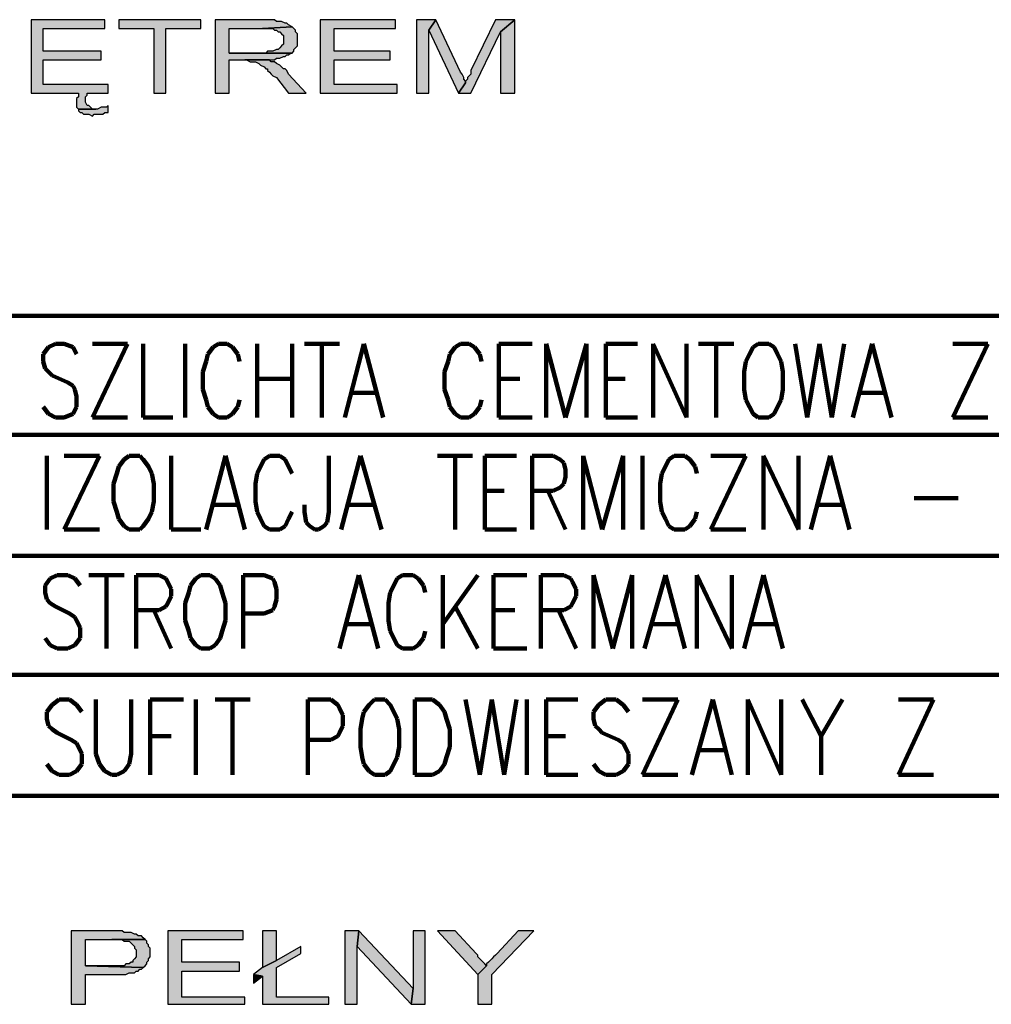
# Model space of a CAD drawing. Header units: inches. Extents: x -1901 to 7725, y 4299 to 7113.
# Tile 24 of 180: x -175 to 59, y 4581 to 4818. Entities that reach past the tile are written whole.
import ezdxf

# ---------------------------------------------------------------- set-up
doc = ezdxf.new("R2010")
doc.units = ezdxf.units.IN
doc.header["$MEASUREMENT"] = 0
doc.layers.add('at_Entity', color=7, linetype='Continuous')
doc.layers.add('at_Solid', color=7, linetype='Continuous')

msp = doc.modelspace()

# ---------------------------------------------------------------- hatches: boundary and pattern name
at = {"layer": 'at_Solid'}
for points in [[(-154.39, 4818.04), (-172.16, 4818.04), (-172.16, 4800.3), (-160.72, 4800.3), (-160.72, 4799.45), (-161.18, 4799.03), (-161.18, 4796.92), (-160.72, 4796.5), (-156.53, 4796.5), (-157.35, 4796.5), (-157.81, 4796.92), (-158.22, 4797.34), (-158.63, 4797.34), (-159.04, 4798.19), (-159.04, 4798.61), (-159.04, 4799.45), (-158.63, 4799.88), (-158.63, 4800.3), (-153.57, 4800.3), (-153.57, 4802.41), (-169.2, 4802.41), (-169.2, 4808.33), (-155.25, 4808.33), (-155.25, 4810.44), (-169.2, 4810.44), (-169.2, 4815.93), (-154.39, 4815.93)], [(-131.2, 4818.04), (-151.02, 4818.04), (-151.02, 4815.93), (-142.59, 4815.93), (-142.59, 4800.3), (-139.63, 4800.3), (-139.63, 4815.93), (-131.2, 4815.93)], [(-116.82, 4818.04), (-127.78, 4818.04), (-127.78, 4800.3), (-124.41, 4800.3), (-124.41, 4808.33), (-113.43, 4808.33), (-113.02, 4808.75), (-112.17, 4808.75), (-111.32, 4809.17), (-110.9, 4809.17), (-110.48, 4809.59), (-110.06, 4809.59), (-109.63, 4810.01), (-109.21, 4810.01), (-124.41, 4810.01), (-124.41, 4815.93), (-116.39, 4815.93), (-109.21, 4816.35), (-110.06, 4816.77), (-110.48, 4817.19), (-110.9, 4817.19), (-111.75, 4817.62), (-113.02, 4817.62), (-113.43, 4818.04), (-115.97, 4818.04)], [(-84.29, 4818.04), (-102.45, 4818.04), (-102.45, 4800.3), (-83.87, 4800.3), (-83.87, 4802.41), (-99.07, 4802.41), (-99.07, 4808.33), (-85.56, 4808.33), (-85.56, 4810.44), (-99.07, 4810.44), (-99.07, 4815.93), (-84.29, 4815.93)], [(-74.58, 4818.04), (-79.22, 4818.04), (-79.22, 4800.3), (-76.27, 4800.3), (-76.27, 4815.51)], [(-74.58, 4818.04), (-76.27, 4815.51), (-69.09, 4800.3), (-67.39, 4802.84), (-67.39, 4803.25), (-67.82, 4803.68), (-67.82, 4804.1), (-68.24, 4804.94), (-68.66, 4805.37)], [(-55.57, 4818.04), (-60.21, 4818.04), (-66.13, 4805.79), (-66.13, 4804.94), (-66.55, 4804.52), (-66.97, 4804.1), (-66.97, 4803.68), (-67.39, 4803.25), (-67.39, 4802.84), (-69.09, 4800.3), (-66.13, 4800.3), (-58.95, 4815.08)], [(-55.57, 4818.04), (-58.95, 4815.08), (-58.95, 4800.3), (-55.57, 4800.3)], [(-109.21, 4816.35), (-116.39, 4815.93), (-113.86, 4815.93), (-113.43, 4815.51), (-113.02, 4815.51), (-112.59, 4815.08), (-112.17, 4815.08), (-111.75, 4814.66), (-111.32, 4814.24), (-111.32, 4812.97), (-111.32, 4812.13), (-111.75, 4811.7), (-112.17, 4811.28), (-112.59, 4810.86), (-113.02, 4810.86), (-113.86, 4810.44), (-115.12, 4810.44), (-115.55, 4810.01), (-124.41, 4810.01), (-109.21, 4810.01), (-108.79, 4810.44), (-108.79, 4810.86), (-108.37, 4811.28), (-107.94, 4811.7), (-107.94, 4814.66), (-108.37, 4815.08), (-108.37, 4815.51), (-108.79, 4815.93)], [(-114.7, 4808.33), (-120.62, 4808.33), (-120.2, 4808.33), (-119.35, 4807.9), (-118.08, 4807.9), (-117.24, 4807.48), (-116.82, 4807.05), (-115.97, 4806.64), (-115.55, 4806.21), (-115.12, 4806.21), (-115.12, 4805.79), (-114.7, 4805.37), (-114.28, 4804.94), (-113.86, 4804.52), (-113.02, 4804.1), (-110.06, 4800.3), (-105.83, 4800.3), (-110.06, 4804.94), (-110.48, 4805.79), (-110.9, 4806.21), (-111.32, 4806.21), (-111.75, 4806.64), (-112.17, 4807.05), (-113.02, 4807.48), (-113.43, 4807.9), (-114.28, 4807.9)], [(-153.57, 4797.34), (-153.98, 4796.92), (-155.25, 4796.92), (-156.12, 4796.5), (-160.72, 4796.5), (-160.72, 4796.07), (-160.31, 4795.65), (-159.9, 4795.65), (-159.49, 4795.23), (-158.22, 4795.23), (-157.35, 4794.81), (-156.94, 4795.23), (-154.84, 4795.23), (-154.39, 4795.65), (-153.57, 4795.65)], [(-153.16, 4598.39), (-162.45, 4598.39), (-162.45, 4580.65), (-159.04, 4580.65), (-159.04, 4587.83), (-149.33, 4587.83), (-148.51, 4588.25), (-147.24, 4588.25), (-146.82, 4588.68), (-146.37, 4588.68), (-145.96, 4589.1), (-145.55, 4589.1), (-145.14, 4589.52), (-159.04, 4589.94), (-159.04, 4596.28), (-144.68, 4596.28), (-145.14, 4596.7), (-145.55, 4597.12), (-146.37, 4597.12), (-146.82, 4597.55), (-147.24, 4597.55), (-148.06, 4597.97), (-149.74, 4597.97), (-150.2, 4598.39), (-152.29, 4598.39)], [(-121.04, 4598.39), (-139.22, 4598.39), (-139.22, 4580.65), (-120.62, 4580.65), (-120.62, 4582.34), (-135.84, 4582.34), (-135.84, 4588.68), (-121.88, 4588.68), (-121.88, 4590.79), (-135.84, 4590.79), (-135.84, 4596.28), (-121.04, 4596.28)], [(-113.02, 4598.39), (-116.39, 4598.39), (-116.39, 4589.52), (-113.02, 4591.21)], [(-93.16, 4598.39), (-96.54, 4598.39), (-96.54, 4580.65), (-93.58, 4580.65), (-93.58, 4594.59)], [(-93.16, 4598.39), (-93.58, 4594.59), (-80.49, 4580.65), (-80.07, 4584.45)], [(-77.11, 4598.39), (-80.07, 4598.39), (-80.07, 4584.45), (-80.49, 4580.65), (-77.11, 4580.65)], [(-69.93, 4598.39), (-74.15, 4598.39), (-64.44, 4587.83), (-62.33, 4589.94), (-62.75, 4590.37), (-63.17, 4590.79), (-63.59, 4591.21), (-64.01, 4591.63), (-64.44, 4592.06), (-64.44, 4592.48), (-64.86, 4592.9)], [(-50.92, 4598.39), (-54.72, 4598.39), (-59.79, 4592.9), (-60.21, 4592.48), (-60.64, 4592.06), (-61.06, 4591.63), (-61.48, 4591.21), (-61.9, 4590.79), (-62.33, 4590.37), (-62.33, 4589.94), (-64.44, 4587.83), (-64.44, 4580.65), (-61.06, 4580.65), (-61.06, 4587.83)], [(-144.68, 4596.28), (-152.7, 4596.28), (-150.2, 4596.28), (-149.74, 4595.86), (-148.51, 4595.86), (-148.06, 4595.43), (-147.65, 4595.01), (-147.24, 4594.59), (-147.24, 4594.17), (-146.82, 4593.75), (-146.82, 4592.9), (-146.82, 4592.06), (-147.24, 4591.63), (-147.65, 4591.21), (-147.65, 4590.79), (-148.06, 4590.79), (-148.51, 4590.37), (-149.33, 4590.37), (-149.74, 4589.94), (-159.04, 4589.94), (-145.14, 4589.52), (-144.68, 4589.94), (-144.27, 4590.37), (-144.27, 4590.79), (-143.86, 4591.21), (-143.86, 4591.63), (-143.41, 4592.06), (-143.41, 4593.32), (-143.41, 4594.17), (-143.86, 4594.59), (-143.86, 4595.01), (-144.27, 4595.43), (-144.27, 4595.86)], [(-107.1, 4594.59), (-113.02, 4591.21), (-116.39, 4589.52), (-118.51, 4587.83), (-116.39, 4587.41), (-116.39, 4580.65), (-100.34, 4580.65), (-100.34, 4582.34), (-113.02, 4582.34), (-113.02, 4589.52), (-107.1, 4592.9)], [(-118.51, 4587.83), (-118.51, 4585.72), (-116.39, 4587.41)]]:
    msp.add_hatch(color=7, dxfattribs=at).paths.add_polyline_path(points)

# ---------------------------------------------------------------- linework, layer by layer
at = {"layer": 'at_Entity', "color": 7}
for p, q in [((-154.39, 4818.04), (-172.16, 4818.04)), ((-172.16, 4818.04), (-172.16, 4800.3)), ((-154.39, 4815.93), (-154.39, 4818.04)), ((-131.2, 4818.04), (-151.02, 4818.04)), ((-151.02, 4818.04), (-151.02, 4815.93)), ((-131.2, 4815.93), (-131.2, 4818.04)), ((-116.82, 4818.04), (-127.78, 4818.04)), ((-127.78, 4818.04), (-127.78, 4800.3)), ((-115.97, 4818.04), (-116.82, 4818.04)), ((-113.43, 4818.04), (-115.97, 4818.04)), ((-113.02, 4817.62), (-113.43, 4818.04)), ((-111.75, 4817.62), (-113.02, 4817.62)), ((-110.9, 4817.19), (-111.75, 4817.62)), ((-110.48, 4817.19), (-110.9, 4817.19)), ((-110.06, 4816.77), (-110.48, 4817.19)), ((-109.21, 4816.35), (-110.06, 4816.77)), ((-84.29, 4818.04), (-102.45, 4818.04)), ((-102.45, 4818.04), (-102.45, 4800.3)), ((-84.29, 4815.93), (-84.29, 4818.04)), ((-74.58, 4818.04), (-79.22, 4818.04)), ((-79.22, 4818.04), (-79.22, 4800.3)), ((-76.27, 4815.51), (-74.58, 4818.04)), ((-74.58, 4818.04), (-76.27, 4815.51)), ((-68.66, 4805.37), (-74.58, 4818.04)), ((-60.21, 4818.04), (-66.13, 4805.79)), ((-55.57, 4818.04), (-60.21, 4818.04)), ((-58.95, 4815.08), (-55.57, 4818.04)), ((-55.57, 4818.04), (-58.95, 4815.08)), ((-55.57, 4800.3), (-55.57, 4818.04)), ((-169.2, 4810.44), (-169.2, 4815.93)), ((-169.2, 4815.93), (-154.39, 4815.93)), ((-151.02, 4815.93), (-142.59, 4815.93)), ((-142.59, 4815.93), (-142.59, 4800.3)), ((-139.63, 4800.3), (-139.63, 4815.93)), ((-139.63, 4815.93), (-131.2, 4815.93)), ((-124.41, 4810.01), (-124.41, 4815.93)), ((-124.41, 4815.93), (-116.39, 4815.93)), ((-109.21, 4816.35), (-116.39, 4815.93)), ((-116.39, 4815.93), (-109.21, 4816.35)), ((-116.39, 4815.93), (-113.86, 4815.93)), ((-113.86, 4815.93), (-113.43, 4815.51)), ((-113.43, 4815.51), (-113.02, 4815.51)), ((-113.02, 4815.51), (-112.59, 4815.08)), ((-112.59, 4815.08), (-112.17, 4815.08)), ((-112.17, 4815.08), (-111.75, 4814.66)), ((-111.75, 4814.66), (-111.32, 4814.24)), ((-108.79, 4815.93), (-109.21, 4816.35)), ((-108.37, 4815.51), (-108.79, 4815.93)), ((-108.79, 4815.93), (-108.79, 4815.93)), ((-108.37, 4815.08), (-108.37, 4815.51)), ((-107.94, 4814.66), (-108.37, 4815.08)), ((-107.94, 4811.7), (-107.94, 4814.66)), ((-99.07, 4810.44), (-99.07, 4815.93)), ((-99.07, 4815.93), (-84.29, 4815.93)), ((-76.27, 4800.3), (-76.27, 4815.51)), ((-76.27, 4815.51), (-69.09, 4800.3)), ((-66.13, 4800.3), (-58.95, 4815.08)), ((-58.95, 4815.08), (-58.95, 4800.3)), ((-111.32, 4812.13), (-111.75, 4811.7)), ((-111.32, 4814.24), (-111.32, 4812.97)), ((-111.32, 4812.97), (-111.32, 4812.13)), ((-155.25, 4810.44), (-169.2, 4810.44)), ((-155.25, 4808.33), (-155.25, 4810.44)), ((-115.55, 4810.01), (-124.41, 4810.01)), ((-124.41, 4810.01), (-109.21, 4810.01)), ((-109.21, 4810.01), (-124.41, 4810.01)), ((-115.12, 4810.44), (-115.55, 4810.01)), ((-113.86, 4810.44), (-115.12, 4810.44)), ((-113.02, 4810.86), (-113.86, 4810.44)), ((-112.59, 4810.86), (-113.02, 4810.86)), ((-112.17, 4811.28), (-112.59, 4810.86)), ((-111.75, 4811.7), (-112.17, 4811.28)), ((-110.9, 4809.17), (-110.48, 4809.59)), ((-110.48, 4809.59), (-110.06, 4809.59)), ((-110.06, 4809.59), (-109.63, 4810.01)), ((-109.63, 4810.01), (-109.21, 4810.01)), ((-109.21, 4810.01), (-108.79, 4810.44)), ((-108.79, 4810.86), (-108.37, 4811.28)), ((-108.79, 4810.44), (-108.79, 4810.86)), ((-108.37, 4811.28), (-107.94, 4811.7)), ((-85.56, 4810.44), (-99.07, 4810.44)), ((-85.56, 4808.33), (-85.56, 4810.44)), ((-169.2, 4802.41), (-169.2, 4808.33)), ((-169.2, 4808.33), (-155.25, 4808.33)), ((-124.41, 4800.3), (-124.41, 4808.33)), ((-124.41, 4808.33), (-113.43, 4808.33)), ((-114.7, 4808.33), (-120.62, 4808.33)), ((-120.62, 4808.33), (-120.2, 4808.33)), ((-120.2, 4808.33), (-119.35, 4807.9)), ((-119.35, 4807.9), (-118.08, 4807.9)), ((-118.08, 4807.9), (-117.24, 4807.48)), ((-117.24, 4807.48), (-117.24, 4807.48)), ((-117.24, 4807.48), (-116.82, 4807.05)), ((-114.28, 4807.9), (-114.7, 4808.33)), ((-113.43, 4807.9), (-114.28, 4807.9)), ((-113.43, 4808.33), (-113.02, 4808.75)), ((-113.02, 4807.48), (-113.43, 4807.9)), ((-113.02, 4808.75), (-112.17, 4808.75)), ((-112.17, 4807.05), (-113.02, 4807.48)), ((-113.02, 4807.48), (-113.02, 4807.48)), ((-112.17, 4808.75), (-111.32, 4809.17)), ((-111.32, 4809.17), (-110.9, 4809.17)), ((-99.07, 4802.41), (-99.07, 4808.33)), ((-99.07, 4808.33), (-85.56, 4808.33)), ((-116.82, 4807.05), (-115.97, 4806.64)), ((-115.97, 4806.64), (-115.55, 4806.21)), ((-115.55, 4806.21), (-115.12, 4806.21)), ((-115.12, 4806.21), (-115.12, 4805.79)), ((-115.12, 4805.79), (-114.7, 4805.37)), ((-114.7, 4805.37), (-114.28, 4804.94)), ((-114.28, 4804.94), (-113.86, 4804.52)), ((-111.75, 4806.64), (-112.17, 4807.05)), ((-111.32, 4806.21), (-111.75, 4806.64)), ((-110.9, 4806.21), (-111.32, 4806.21)), ((-110.48, 4805.79), (-110.9, 4806.21)), ((-110.06, 4804.94), (-110.48, 4805.79)), ((-105.83, 4800.3), (-110.06, 4804.94)), ((-110.06, 4804.94), (-110.06, 4804.94)), ((-68.24, 4804.94), (-68.66, 4805.37)), ((-67.82, 4804.1), (-68.24, 4804.94)), ((-66.13, 4804.94), (-66.55, 4804.52)), ((-66.13, 4805.79), (-66.13, 4804.94)), ((-153.57, 4802.41), (-169.2, 4802.41)), ((-153.57, 4800.3), (-153.57, 4802.41)), ((-113.86, 4804.52), (-113.02, 4804.1)), ((-113.02, 4804.1), (-110.06, 4800.3)), ((-83.87, 4802.41), (-99.07, 4802.41)), ((-83.87, 4800.3), (-83.87, 4802.41)), ((-67.39, 4802.84), (-69.09, 4800.3)), ((-69.09, 4800.3), (-67.39, 4802.84)), ((-67.82, 4803.68), (-67.82, 4804.1)), ((-67.39, 4803.25), (-67.82, 4803.68)), ((-66.97, 4803.68), (-67.39, 4803.25)), ((-67.39, 4803.25), (-67.39, 4802.84)), ((-67.39, 4802.84), (-67.39, 4803.25)), ((-66.55, 4804.52), (-66.97, 4804.1)), ((-66.97, 4804.1), (-66.97, 4803.68)), ((-172.16, 4800.3), (-160.72, 4800.3)), ((-160.72, 4800.3), (-160.72, 4799.45)), ((-158.63, 4799.88), (-158.63, 4800.3)), ((-158.63, 4800.3), (-153.57, 4800.3)), ((-142.59, 4800.3), (-139.63, 4800.3)), ((-127.78, 4800.3), (-124.41, 4800.3)), ((-110.06, 4800.3), (-105.83, 4800.3)), ((-102.45, 4800.3), (-83.87, 4800.3)), ((-79.22, 4800.3), (-76.27, 4800.3)), ((-69.09, 4800.3), (-66.13, 4800.3)), ((-58.95, 4800.3), (-55.57, 4800.3)), ((-160.72, 4799.45), (-161.18, 4799.03)), ((-161.18, 4799.03), (-161.18, 4796.92)), ((-159.04, 4799.45), (-158.63, 4799.88)), ((-159.04, 4798.61), (-159.04, 4799.45)), ((-159.04, 4798.19), (-159.04, 4798.61)), ((-158.63, 4797.34), (-159.04, 4798.19)), ((-161.18, 4796.92), (-160.72, 4796.5)), ((-156.12, 4796.5), (-160.72, 4796.5)), ((-160.72, 4796.5), (-160.72, 4796.07)), ((-160.72, 4796.5), (-156.53, 4796.5)), ((-160.72, 4796.07), (-160.31, 4795.65)), ((-160.31, 4795.65), (-159.9, 4795.65)), ((-159.9, 4795.65), (-159.49, 4795.23)), ((-158.22, 4797.34), (-158.63, 4797.34)), ((-157.81, 4796.92), (-158.22, 4797.34)), ((-157.35, 4796.5), (-157.81, 4796.92)), ((-156.53, 4796.5), (-157.35, 4796.5)), ((-155.25, 4796.92), (-156.12, 4796.5)), ((-153.98, 4796.92), (-155.25, 4796.92)), ((-154.84, 4795.23), (-154.39, 4795.65)), ((-154.39, 4795.65), (-153.57, 4795.65)), ((-153.57, 4797.34), (-153.98, 4796.92)), ((-153.57, 4795.65), (-153.57, 4797.34)), ((-159.49, 4795.23), (-158.22, 4795.23)), ((-158.22, 4795.23), (-157.35, 4794.81)), ((-157.35, 4794.81), (-156.94, 4795.23)), ((-156.94, 4795.23), (-154.84, 4795.23)), ((-153.16, 4598.39), (-162.45, 4598.39)), ((-162.45, 4598.39), (-162.45, 4580.65)), ((-152.29, 4598.39), (-153.16, 4598.39)), ((-150.2, 4598.39), (-152.29, 4598.39)), ((-149.74, 4597.97), (-150.2, 4598.39)), ((-121.04, 4598.39), (-139.22, 4598.39)), ((-139.22, 4598.39), (-139.22, 4580.65)), ((-121.04, 4596.28), (-121.04, 4598.39)), ((-113.02, 4598.39), (-116.39, 4598.39)), ((-116.39, 4598.39), (-116.39, 4589.52)), ((-113.02, 4591.21), (-113.02, 4598.39)), ((-93.16, 4598.39), (-96.54, 4598.39)), ((-96.54, 4598.39), (-96.54, 4580.65)), ((-93.58, 4594.59), (-93.16, 4598.39)), ((-93.16, 4598.39), (-93.58, 4594.59)), ((-80.07, 4584.45), (-93.16, 4598.39)), ((-77.11, 4598.39), (-80.07, 4598.39)), ((-80.07, 4598.39), (-80.07, 4584.45)), ((-77.11, 4580.65), (-77.11, 4598.39)), ((-69.93, 4598.39), (-74.15, 4598.39)), ((-74.15, 4598.39), (-64.44, 4587.83)), ((-64.86, 4592.9), (-69.93, 4598.39)), ((-61.06, 4587.83), (-50.92, 4598.39)), ((-54.72, 4598.39), (-59.79, 4592.9)), ((-50.92, 4598.39), (-54.72, 4598.39)), ((-159.04, 4589.94), (-159.04, 4596.28)), ((-159.04, 4596.28), (-144.68, 4596.28)), ((-144.68, 4596.28), (-152.7, 4596.28)), ((-152.7, 4596.28), (-150.2, 4596.28)), ((-150.2, 4596.28), (-149.74, 4595.86)), ((-148.06, 4597.97), (-149.74, 4597.97)), ((-147.24, 4597.55), (-148.06, 4597.97)), ((-146.82, 4597.55), (-147.24, 4597.55)), ((-146.37, 4597.12), (-146.82, 4597.55)), ((-145.55, 4597.12), (-146.37, 4597.12)), ((-145.14, 4596.7), (-145.55, 4597.12)), ((-144.68, 4596.28), (-145.14, 4596.7)), ((-144.27, 4595.86), (-144.68, 4596.28)), ((-135.84, 4590.79), (-135.84, 4596.28)), ((-135.84, 4596.28), (-121.04, 4596.28)), ((-149.74, 4595.86), (-148.51, 4595.86)), ((-148.51, 4595.86), (-148.06, 4595.43)), ((-148.06, 4595.43), (-147.65, 4595.01)), ((-147.65, 4595.01), (-147.65, 4595.01)), ((-147.65, 4595.01), (-147.24, 4594.59)), ((-147.24, 4594.59), (-147.24, 4594.17)), ((-147.24, 4594.17), (-146.82, 4593.75)), ((-146.82, 4593.75), (-146.82, 4592.9)), ((-144.27, 4595.43), (-144.27, 4595.86)), ((-143.86, 4595.01), (-144.27, 4595.43)), ((-143.86, 4594.59), (-143.86, 4595.01)), ((-143.41, 4594.17), (-143.86, 4594.59)), ((-143.41, 4593.32), (-143.41, 4594.17)), ((-107.1, 4594.59), (-113.02, 4591.21)), ((-107.1, 4592.9), (-107.1, 4594.59)), ((-93.58, 4580.65), (-93.58, 4594.59)), ((-93.58, 4594.59), (-80.49, 4580.65)), ((-147.24, 4591.63), (-147.65, 4591.21)), ((-147.65, 4591.21), (-147.65, 4590.79)), ((-146.82, 4592.06), (-147.24, 4591.63)), ((-146.82, 4592.9), (-146.82, 4592.06)), ((-144.27, 4590.79), (-143.86, 4591.21)), ((-143.86, 4591.63), (-143.41, 4592.06)), ((-143.86, 4591.21), (-143.86, 4591.63)), ((-143.41, 4592.06), (-143.41, 4593.32)), ((-113.02, 4591.21), (-116.39, 4589.52)), ((-116.39, 4589.52), (-113.02, 4591.21)), ((-113.02, 4589.52), (-107.1, 4592.9)), ((-64.44, 4592.48), (-64.86, 4592.9)), ((-64.44, 4592.06), (-64.44, 4592.48)), ((-64.01, 4591.63), (-64.44, 4592.06)), ((-63.59, 4591.21), (-64.01, 4591.63)), ((-63.17, 4590.79), (-63.59, 4591.21)), ((-61.48, 4591.21), (-61.9, 4590.79)), ((-61.06, 4591.63), (-61.48, 4591.21)), ((-60.64, 4592.06), (-61.06, 4591.63)), ((-60.21, 4592.48), (-60.64, 4592.06)), ((-59.79, 4592.9), (-60.21, 4592.48)), ((-59.79, 4592.9), (-59.79, 4592.9)), ((-149.74, 4589.94), (-159.04, 4589.94)), ((-159.04, 4589.94), (-145.14, 4589.52)), ((-145.14, 4589.52), (-159.04, 4589.94)), ((-149.33, 4590.37), (-149.74, 4589.94)), ((-148.51, 4590.37), (-149.33, 4590.37)), ((-148.06, 4590.79), (-148.51, 4590.37)), ((-147.65, 4590.79), (-148.06, 4590.79)), ((-146.37, 4588.68), (-145.96, 4589.1)), ((-145.96, 4589.1), (-145.55, 4589.1)), ((-145.55, 4589.1), (-145.14, 4589.52)), ((-145.14, 4589.52), (-144.68, 4589.94)), ((-144.68, 4589.94), (-144.27, 4590.37)), ((-144.27, 4590.37), (-144.27, 4590.79)), ((-121.88, 4590.79), (-135.84, 4590.79)), ((-121.88, 4588.68), (-121.88, 4590.79)), ((-116.39, 4589.52), (-118.51, 4587.83)), ((-113.02, 4582.34), (-113.02, 4589.52)), ((-64.44, 4587.83), (-62.33, 4589.94)), ((-62.33, 4589.94), (-64.44, 4587.83)), ((-62.75, 4590.37), (-63.17, 4590.79)), ((-62.33, 4589.94), (-62.75, 4590.37)), ((-61.9, 4590.79), (-62.33, 4590.37)), ((-62.33, 4590.37), (-62.33, 4589.94)), ((-62.33, 4589.94), (-62.33, 4589.94)), ((-159.04, 4580.65), (-159.04, 4587.83)), ((-159.04, 4587.83), (-149.33, 4587.83)), ((-149.33, 4587.83), (-148.51, 4588.25)), ((-148.51, 4588.25), (-147.24, 4588.25)), ((-147.24, 4588.25), (-146.82, 4588.68)), ((-146.82, 4588.68), (-146.37, 4588.68)), ((-135.84, 4582.34), (-135.84, 4588.68)), ((-135.84, 4588.68), (-121.88, 4588.68)), ((-118.51, 4587.83), (-118.51, 4585.72)), ((-116.39, 4587.41), (-118.51, 4587.83)), ((-118.51, 4587.83), (-116.39, 4587.41)), ((-118.51, 4585.72), (-116.39, 4587.41)), ((-116.39, 4587.41), (-116.39, 4580.65)), ((-64.44, 4587.83), (-64.44, 4580.65)), ((-61.06, 4580.65), (-61.06, 4587.83)), ((-80.07, 4584.45), (-80.49, 4580.65)), ((-80.49, 4580.65), (-80.07, 4584.45)), ((-120.62, 4582.34), (-135.84, 4582.34)), ((-120.62, 4580.65), (-120.62, 4582.34)), ((-100.34, 4582.34), (-113.02, 4582.34)), ((-100.34, 4580.65), (-100.34, 4582.34)), ((-162.45, 4580.65), (-159.04, 4580.65)), ((-139.22, 4580.65), (-120.62, 4580.65)), ((-116.39, 4580.65), (-100.34, 4580.65)), ((-96.54, 4580.65), (-93.58, 4580.65)), ((-80.49, 4580.65), (-77.11, 4580.65)), ((-64.44, 4580.65), (-61.06, 4580.65))]:
    msp.add_line(p, q, dxfattribs=at)
at = {"layer": 'at_Entity', "color": 7, "lineweight": 211}
for p, q in [((-422.22, 4746.65), (357.12, 4746.65)), ((-167.92, 4739.05), (-169.2, 4737.36)), ((-166.24, 4739.9), (-167.92, 4739.05)), ((-164.14, 4739.9), (-166.24, 4739.9)), ((-162, 4739.05), (-164.14, 4739.9)), ((-161.18, 4737.36), (-162, 4739.05)), ((-157.35, 4722.16), (-148.92, 4739.9)), ((-148.92, 4739.9), (-157.35, 4739.9)), ((-145.14, 4739.9), (-145.14, 4722.16)), ((-134.98, 4739.9), (-134.98, 4722.16)), ((-128.23, 4739.05), (-129.51, 4737.36)), ((-126.96, 4739.9), (-128.23, 4739.05)), ((-124.86, 4739.9), (-126.96, 4739.9)), ((-123.59, 4739.05), (-124.86, 4739.9)), ((-122.31, 4737.36), (-123.59, 4739.05)), ((-117.66, 4739.9), (-117.66, 4722.16)), ((-109.21, 4739.9), (-109.21, 4722.16)), ((-106.26, 4739.9), (-97.81, 4739.9)), ((-102.03, 4739.9), (-102.03, 4722.16)), ((-96.54, 4722.16), (-91.9, 4739.9)), ((-91.9, 4739.9), (-87.25, 4722.16)), ((-69.93, 4739.05), (-71.2, 4737.36)), ((-68.66, 4739.9), (-69.93, 4739.05)), ((-66.55, 4739.9), (-68.66, 4739.9)), ((-65.28, 4739.05), (-66.55, 4739.9)), ((-64.01, 4737.36), (-65.28, 4739.05)), ((-59.37, 4722.16), (-59.37, 4739.9)), ((-59.37, 4739.9), (-51.34, 4739.9)), ((-47.97, 4722.16), (-47.97, 4739.9)), ((-47.97, 4739.9), (-43.32, 4722.16)), ((-43.32, 4722.16), (-38.25, 4739.9)), ((-38.25, 4739.9), (-38.25, 4722.16)), ((-33.6, 4722.16), (-33.6, 4739.9)), ((-33.6, 4739.9), (-26, 4739.9)), ((-22.2, 4722.16), (-22.2, 4739.9)), ((-22.2, 4739.9), (-14.17, 4722.16)), ((-14.17, 4722.16), (-14.17, 4739.9)), ((-11.22, 4739.9), (-2.76, 4739.9)), ((-6.99, 4739.9), (-6.99, 4722.16)), ((1.88, 4739.05), (1.04, 4737.36)), ((3.15, 4739.9), (1.88, 4739.05)), ((5.68, 4739.9), (3.15, 4739.9)), ((6.95, 4739.05), (5.68, 4739.9)), ((7.79, 4737.36), (6.95, 4739.05)), ((12.02, 4739.9), (14.97, 4722.16)), ((14.97, 4722.16), (17.93, 4739.9)), ((17.93, 4739.9), (20.89, 4722.16)), ((20.89, 4722.16), (23.84, 4739.9)), ((25.96, 4722.16), (30.6, 4739.9)), ((30.6, 4739.9), (35.25, 4722.16)), ((50.03, 4722.16), (58.48, 4739.9)), ((58.48, 4739.9), (50.03, 4739.9)), ((-169.2, 4737.36), (-169.2, 4735.67)), ((-129.51, 4737.36), (-129.92, 4735.67)), ((-121.88, 4735.67), (-122.31, 4737.36)), ((-71.2, 4737.36), (-71.62, 4735.67)), ((-63.59, 4735.67), (-64.01, 4737.36)), ((1.04, 4737.36), (0.19, 4735.67)), ((8.64, 4735.67), (7.79, 4737.36)), ((-169.2, 4735.67), (-168.79, 4733.98)), ((-168.79, 4733.98), (-167.92, 4733.14)), ((-129.92, 4735.67), (-130.74, 4733.14)), ((-71.62, 4735.67), (-72.46, 4733.14)), ((0.19, 4735.67), (-0.23, 4733.14)), ((9.06, 4733.14), (8.64, 4735.67)), ((-167.92, 4733.14), (-167.1, 4732.29)), ((-167.1, 4732.29), (-163.27, 4730.6)), ((-130.74, 4733.14), (-130.74, 4728.91)), ((-117.66, 4731.45), (-109.21, 4731.45)), ((-72.46, 4733.14), (-72.46, 4728.91)), ((-59.37, 4731.45), (-54.3, 4731.45)), ((-33.6, 4731.45), (-28.96, 4731.45)), ((-0.23, 4733.14), (-0.23, 4728.91)), ((9.06, 4728.91), (9.06, 4733.14)), ((-163.27, 4730.6), (-162, 4729.76)), ((-162, 4729.76), (-161.59, 4728.91)), ((-161.59, 4728.91), (-161.18, 4727.22)), ((-130.74, 4728.91), (-129.92, 4726.38)), ((-72.46, 4728.91), (-71.62, 4726.38)), ((-0.23, 4728.91), (0.19, 4726.38)), ((8.64, 4726.38), (9.06, 4728.91)), ((-161.18, 4727.22), (-161.18, 4724.69)), ((-94.85, 4728.07), (-88.94, 4728.07)), ((27.65, 4728.07), (33.56, 4728.07)), ((-167.92, 4723), (-169.2, 4724.69)), ((-161.18, 4724.69), (-162, 4723)), ((-129.92, 4726.38), (-129.51, 4724.69)), ((-129.51, 4724.69), (-128.23, 4723)), ((-123.59, 4723), (-122.31, 4724.69)), ((-122.31, 4724.69), (-121.88, 4726.38)), ((-71.62, 4726.38), (-71.2, 4724.69)), ((-71.2, 4724.69), (-69.93, 4723)), ((-65.28, 4723), (-64.01, 4724.69)), ((-64.01, 4724.69), (-63.59, 4726.38)), ((0.19, 4726.38), (1.04, 4724.69)), ((1.04, 4724.69), (1.88, 4723)), ((6.95, 4723), (7.79, 4724.69)), ((7.79, 4724.69), (8.64, 4726.38)), ((-166.24, 4722.16), (-167.92, 4723)), ((-164.14, 4722.16), (-166.24, 4722.16)), ((-162, 4723), (-164.14, 4722.16)), ((-157.35, 4722.16), (-148.92, 4722.16)), ((-145.14, 4722.16), (-137.94, 4722.16)), ((-128.23, 4723), (-126.96, 4722.16)), ((-126.96, 4722.16), (-124.86, 4722.16)), ((-124.86, 4722.16), (-123.59, 4723)), ((-69.93, 4723), (-68.66, 4722.16)), ((-68.66, 4722.16), (-66.55, 4722.16)), ((-66.55, 4722.16), (-65.28, 4723)), ((-59.37, 4722.16), (-51.34, 4722.16)), ((-33.6, 4722.16), (-26, 4722.16)), ((1.88, 4723), (3.15, 4722.16)), ((3.15, 4722.16), (5.68, 4722.16)), ((5.68, 4722.16), (6.95, 4723)), ((50.03, 4722.16), (58.48, 4722.16)), ((-319.56, 4717.93), (357.12, 4717.93)), ((-168.33, 4712.86), (-168.33, 4695.12)), ((-164.14, 4695.12), (-155.66, 4712.86)), ((-155.66, 4712.86), (-164.14, 4712.86)), ((-148.51, 4712.86), (-149.74, 4712.02)), ((-145.96, 4712.86), (-148.51, 4712.86)), ((-145.14, 4712.02), (-145.96, 4712.86)), ((-138.35, 4712.86), (-138.35, 4695.12)), ((-129.92, 4695.12), (-125.27, 4712.86)), ((-125.27, 4712.86), (-120.62, 4695.12)), ((-114.7, 4712.86), (-115.97, 4712.02)), ((-112.17, 4712.86), (-114.7, 4712.86)), ((-110.9, 4712.02), (-112.17, 4712.86)), ((-100.34, 4712.86), (-100.34, 4699.35)), ((-97.39, 4695.12), (-92.74, 4712.86)), ((-92.74, 4712.86), (-87.67, 4695.12)), ((-74.15, 4712.86), (-65.7, 4712.86)), ((-69.93, 4712.86), (-69.93, 4695.12)), ((-62.75, 4695.12), (-62.75, 4712.86)), ((-62.75, 4712.86), (-55.15, 4712.86)), ((-51.34, 4695.12), (-51.34, 4712.86)), ((-51.34, 4712.86), (-46.28, 4712.86)), ((-46.28, 4712.86), (-44.58, 4712.02)), ((-39.09, 4695.12), (-39.09, 4712.86)), ((-39.09, 4712.86), (-34.45, 4695.12)), ((-34.45, 4695.12), (-29.38, 4712.86)), ((-29.38, 4712.86), (-29.38, 4695.12)), ((-24.73, 4712.86), (-24.73, 4695.12)), ((-17.13, 4712.86), (-18.4, 4712.02)), ((-14.59, 4712.86), (-17.13, 4712.86)), ((-13.33, 4712.02), (-14.59, 4712.86)), ((-8.26, 4695.12), (0.19, 4712.86)), ((0.19, 4712.86), (-8.26, 4712.86)), ((4.41, 4695.12), (4.41, 4712.86)), ((4.41, 4712.86), (12.86, 4695.12)), ((12.86, 4695.12), (12.86, 4712.86)), ((15.82, 4695.12), (20.46, 4712.86)), ((20.46, 4712.86), (25.11, 4695.12)), ((-151.02, 4710.33), (-151.47, 4708.64)), ((-149.74, 4712.02), (-151.02, 4710.33)), ((-143.86, 4710.33), (-145.14, 4712.02)), ((-143, 4708.64), (-143.86, 4710.33)), ((-116.82, 4710.33), (-117.66, 4708.64)), ((-115.97, 4712.02), (-116.82, 4710.33)), ((-110.06, 4710.33), (-110.9, 4712.02)), ((-109.21, 4708.64), (-110.06, 4710.33)), ((-44.58, 4712.02), (-43.74, 4711.18)), ((-43.74, 4711.18), (-43.32, 4709.48)), ((-19.24, 4710.33), (-20.08, 4708.64)), ((-18.4, 4712.02), (-19.24, 4710.33)), ((-12.06, 4710.33), (-13.33, 4712.02)), ((-11.64, 4708.64), (-12.06, 4710.33)), ((-151.47, 4708.64), (-152.29, 4706.1)), ((-142.59, 4706.1), (-143, 4708.64)), ((-117.66, 4708.64), (-118.08, 4706.1)), ((-43.32, 4707.79), (-43.74, 4706.1)), ((-43.32, 4709.48), (-43.32, 4707.79)), ((-20.08, 4708.64), (-20.51, 4706.1)), ((-152.29, 4706.1), (-152.29, 4701.88)), ((-142.59, 4701.88), (-142.59, 4706.1)), ((-118.08, 4706.1), (-118.08, 4701.88)), ((-44.58, 4705.26), (-46.28, 4704.41)), ((-43.74, 4706.1), (-44.58, 4705.26)), ((-20.51, 4706.1), (-20.51, 4701.88)), ((-62.75, 4704.41), (-58.1, 4704.41)), ((-46.28, 4704.41), (-51.34, 4704.41)), ((-47.54, 4704.41), (-43.32, 4695.12)), ((40.74, 4702.72), (51.3, 4702.72)), ((-152.29, 4701.88), (-151.47, 4699.35)), ((-143, 4699.35), (-142.59, 4701.88)), ((-128.23, 4701.04), (-122.31, 4701.04)), ((-118.08, 4701.88), (-117.66, 4699.35)), ((-106.26, 4699.35), (-106.26, 4701.04)), ((-95.7, 4701.04), (-89.78, 4701.04)), ((-20.51, 4701.88), (-20.08, 4699.35)), ((17.51, 4701.04), (23.42, 4701.04)), ((-151.47, 4699.35), (-151.02, 4697.66)), ((-143.86, 4697.66), (-143, 4699.35)), ((-117.66, 4699.35), (-116.82, 4697.66)), ((-110.06, 4697.66), (-109.21, 4699.35)), ((-105.83, 4696.81), (-106.26, 4699.35)), ((-100.34, 4699.35), (-100.76, 4696.81)), ((-20.08, 4699.35), (-19.24, 4697.66)), ((-12.06, 4697.66), (-11.64, 4699.35)), ((-151.02, 4697.66), (-149.74, 4695.97)), ((-149.74, 4695.97), (-148.51, 4695.12)), ((-145.96, 4695.12), (-145.14, 4695.97)), ((-145.14, 4695.97), (-143.86, 4697.66)), ((-116.82, 4697.66), (-115.97, 4695.97)), ((-115.97, 4695.97), (-114.7, 4695.12)), ((-112.17, 4695.12), (-110.9, 4695.97)), ((-110.9, 4695.97), (-110.06, 4697.66)), ((-104.99, 4695.97), (-105.83, 4696.81)), ((-103.72, 4695.12), (-104.99, 4695.97)), ((-101.61, 4695.97), (-102.88, 4695.12)), ((-100.76, 4696.81), (-101.61, 4695.97)), ((-19.24, 4697.66), (-18.4, 4695.97)), ((-18.4, 4695.97), (-17.13, 4695.12)), ((-14.59, 4695.12), (-13.33, 4695.97)), ((-13.33, 4695.97), (-12.06, 4697.66)), ((-164.14, 4695.12), (-155.66, 4695.12)), ((-148.51, 4695.12), (-145.96, 4695.12)), ((-138.35, 4695.12), (-131.2, 4695.12)), ((-114.7, 4695.12), (-112.17, 4695.12)), ((-102.88, 4695.12), (-103.72, 4695.12)), ((-62.75, 4695.12), (-55.15, 4695.12)), ((-17.13, 4695.12), (-14.59, 4695.12)), ((-8.26, 4695.12), (0.19, 4695.12)), ((-319.56, 4688.78), (357.12, 4688.78)), ((-165.83, 4684.14), (-167.51, 4683.29)), ((-163.27, 4684.14), (-165.83, 4684.14)), ((-161.59, 4683.29), (-163.27, 4684.14)), ((-158.22, 4684.14), (-149.74, 4684.14)), ((-153.98, 4684.14), (-153.98, 4666.4)), ((-146.82, 4666.4), (-146.82, 4684.14)), ((-146.82, 4684.14), (-141.31, 4684.14)), ((-141.31, 4684.14), (-139.63, 4683.29)), ((-131.2, 4684.14), (-132.43, 4683.29)), ((-129.05, 4684.14), (-131.2, 4684.14)), ((-127.78, 4683.29), (-129.05, 4684.14)), ((-121.04, 4666.4), (-121.04, 4684.14)), ((-121.04, 4684.14), (-115.97, 4684.14)), ((-115.97, 4684.14), (-113.86, 4683.29)), ((-97.81, 4666.4), (-93.16, 4684.14)), ((-93.16, 4684.14), (-88.51, 4666.4)), ((-82.6, 4684.14), (-83.87, 4683.29)), ((-80.07, 4684.14), (-82.6, 4684.14)), ((-78.8, 4683.29), (-80.07, 4684.14)), ((-72.89, 4684.14), (-72.89, 4666.4)), ((-64.44, 4684.14), (-72.89, 4672.31)), ((-60.64, 4666.4), (-60.64, 4684.14)), ((-60.64, 4684.14), (-52.61, 4684.14)), ((-49.23, 4666.4), (-49.23, 4684.14)), ((-49.23, 4684.14), (-43.74, 4684.14)), ((-43.74, 4684.14), (-42.05, 4683.29)), ((-36.56, 4666.4), (-36.56, 4684.14)), ((-36.56, 4684.14), (-31.91, 4666.4)), ((-31.91, 4666.4), (-27.27, 4684.14)), ((-27.27, 4684.14), (-27.27, 4666.4)), ((-24.31, 4666.4), (-19.24, 4684.14)), ((-19.24, 4684.14), (-14.59, 4666.4)), ((-11.64, 4666.4), (-11.64, 4684.14)), ((-11.64, 4684.14), (-3.19, 4666.4)), ((-3.19, 4666.4), (-3.19, 4684.14)), ((-0.23, 4666.4), (4.41, 4684.14)), ((4.41, 4684.14), (9.06, 4666.4)), ((-167.51, 4683.29), (-168.79, 4681.6)), ((-168.79, 4681.6), (-168.79, 4679.91)), ((-160.31, 4681.6), (-161.59, 4683.29)), ((-139.63, 4683.29), (-139.22, 4682.45)), ((-139.22, 4682.45), (-138.35, 4680.76)), ((-133.7, 4681.6), (-134.11, 4679.91)), ((-132.43, 4683.29), (-133.7, 4681.6)), ((-126.55, 4681.6), (-127.78, 4683.29)), ((-126.09, 4679.91), (-126.55, 4681.6)), ((-113.86, 4683.29), (-113.43, 4682.45)), ((-113.43, 4682.45), (-113.02, 4680.76)), ((-84.71, 4681.6), (-85.56, 4679.91)), ((-83.87, 4683.29), (-84.71, 4681.6)), ((-77.53, 4681.6), (-78.8, 4683.29)), ((-77.11, 4679.91), (-77.53, 4681.6)), ((-42.05, 4683.29), (-41.63, 4682.45)), ((-41.63, 4682.45), (-40.78, 4680.76)), ((-168.79, 4679.91), (-168.33, 4678.23)), ((-138.35, 4679.07), (-139.22, 4677.38)), ((-138.35, 4680.76), (-138.35, 4679.07)), ((-134.11, 4679.91), (-134.98, 4677.38)), ((-125.27, 4677.38), (-126.09, 4679.91)), ((-113.02, 4680.76), (-113.02, 4678.23)), ((-85.56, 4679.91), (-85.98, 4677.38)), ((-40.78, 4679.07), (-41.63, 4677.38)), ((-40.78, 4680.76), (-40.78, 4679.07)), ((-168.33, 4678.23), (-167.51, 4677.38)), ((-167.51, 4677.38), (-166.24, 4676.54)), ((-139.22, 4677.38), (-139.63, 4676.54)), ((-134.98, 4677.38), (-134.98, 4673.16)), ((-125.27, 4673.16), (-125.27, 4677.38)), ((-113.02, 4678.23), (-113.43, 4676.54)), ((-85.98, 4677.38), (-85.98, 4673.16)), ((-41.63, 4677.38), (-42.05, 4676.54)), ((-166.24, 4676.54), (-162.86, 4674.85)), ((-162.86, 4674.85), (-161.59, 4674)), ((-141.31, 4675.69), (-146.82, 4675.69)), ((-142.59, 4675.69), (-138.35, 4666.4)), ((-139.63, 4676.54), (-141.31, 4675.69)), ((-115.97, 4674.85), (-121.04, 4674.85)), ((-113.86, 4675.69), (-115.97, 4674.85)), ((-113.43, 4676.54), (-113.86, 4675.69)), ((-69.93, 4676.54), (-64.44, 4666.4)), ((-60.64, 4675.69), (-55.57, 4675.69)), ((-43.74, 4675.69), (-49.23, 4675.69)), ((-45.01, 4675.69), (-40.78, 4666.4)), ((-42.05, 4676.54), (-43.74, 4675.69)), ((-161.59, 4674), (-161.18, 4673.16)), ((-161.18, 4673.16), (-160.31, 4671.47)), ((-134.98, 4673.16), (-134.11, 4670.62)), ((-126.09, 4670.62), (-125.27, 4673.16)), ((-96.12, 4672.31), (-90.21, 4672.31)), ((-85.98, 4673.16), (-85.56, 4670.62)), ((-22.2, 4672.31), (-16.28, 4672.31)), ((1.45, 4672.31), (7.37, 4672.31)), ((-160.31, 4671.47), (-160.31, 4668.93)), ((-134.11, 4670.62), (-133.7, 4668.93)), ((-126.55, 4668.93), (-126.09, 4670.62)), ((-85.56, 4670.62), (-84.71, 4668.93)), ((-77.53, 4668.93), (-77.11, 4670.62)), ((-167.51, 4667.24), (-168.79, 4668.93)), ((-165.83, 4666.4), (-167.51, 4667.24)), ((-161.59, 4667.24), (-163.27, 4666.4)), ((-160.31, 4668.93), (-161.59, 4667.24)), ((-133.7, 4668.93), (-132.43, 4667.24)), ((-132.43, 4667.24), (-131.2, 4666.4)), ((-129.05, 4666.4), (-127.78, 4667.24)), ((-127.78, 4667.24), (-126.55, 4668.93)), ((-84.71, 4668.93), (-83.87, 4667.24)), ((-83.87, 4667.24), (-82.6, 4666.4)), ((-80.07, 4666.4), (-78.8, 4667.24)), ((-78.8, 4667.24), (-77.53, 4668.93)), ((-163.27, 4666.4), (-165.83, 4666.4)), ((-131.2, 4666.4), (-129.05, 4666.4)), ((-82.6, 4666.4), (-80.07, 4666.4)), ((-60.64, 4666.4), (-52.61, 4666.4)), ((-319.56, 4660.06), (357.12, 4660.06)), ((-167.1, 4652.88), (-168.33, 4651.19)), ((-165.37, 4654.15), (-167.1, 4652.88)), ((-162.86, 4654.15), (-165.37, 4654.15)), ((-161.18, 4652.88), (-162.86, 4654.15)), ((-159.9, 4651.19), (-161.18, 4652.88)), ((-156.53, 4654.15), (-156.53, 4641.05)), ((-148.06, 4641.05), (-148.06, 4654.15)), ((-143.41, 4635.98), (-143.41, 4654.15)), ((-143.41, 4654.15), (-135.39, 4654.15)), ((-132.43, 4635.98), (-132.43, 4654.15)), ((-127.78, 4654.15), (-119.35, 4654.15)), ((-123.59, 4654.15), (-123.59, 4635.98)), ((-105.41, 4635.98), (-105.41, 4654.15)), ((-105.41, 4654.15), (-99.92, 4654.15)), ((-99.92, 4654.15), (-98.23, 4652.88)), ((-98.23, 4652.88), (-97.81, 4652.04)), ((-90.62, 4652.88), (-91.9, 4651.19)), ((-89.36, 4654.15), (-90.62, 4652.88)), ((-86.82, 4654.15), (-89.36, 4654.15)), ((-85.56, 4652.88), (-86.82, 4654.15)), ((-84.71, 4651.19), (-85.56, 4652.88)), ((-79.64, 4635.98), (-79.64, 4654.15)), ((-79.64, 4654.15), (-75.42, 4654.15)), ((-75.42, 4654.15), (-73.73, 4652.88)), ((-73.73, 4652.88), (-72.46, 4651.19)), ((-67.39, 4654.15), (-64.01, 4635.98)), ((-64.01, 4635.98), (-61.06, 4654.15)), ((-61.06, 4654.15), (-58.1, 4635.98)), ((-58.1, 4635.98), (-55.15, 4654.15)), ((-52.61, 4635.98), (-52.61, 4654.15)), ((-47.97, 4635.98), (-47.97, 4654.15)), ((-47.97, 4654.15), (-40.36, 4654.15)), ((-35.29, 4652.88), (-36.56, 4651.19)), ((-33.6, 4654.15), (-35.29, 4652.88)), ((-31.07, 4654.15), (-33.6, 4654.15)), ((-29.38, 4652.88), (-31.07, 4654.15)), ((-28.11, 4651.19), (-29.38, 4652.88)), ((-24.73, 4654.15), (-16.28, 4654.15)), ((-16.28, 4654.15), (-24.73, 4635.98)), ((-12.9, 4635.98), (-7.84, 4654.15)), ((-7.84, 4654.15), (-3.19, 4635.98)), ((0.61, 4635.98), (0.61, 4654.15)), ((0.61, 4654.15), (8.64, 4635.98)), ((8.64, 4635.98), (8.64, 4654.15)), ((13.71, 4654.15), (18.35, 4645.28)), ((18.35, 4645.28), (23.42, 4654.15)), ((36.94, 4654.15), (45.39, 4654.15)), ((45.39, 4654.15), (36.94, 4635.98)), ((-168.33, 4651.19), (-168.33, 4649.5)), ((-97.81, 4652.04), (-96.96, 4650.35)), ((-91.9, 4651.19), (-92.31, 4649.5)), ((-83.87, 4649.5), (-84.71, 4651.19)), ((-72.46, 4651.19), (-72.04, 4649.5)), ((-36.56, 4651.19), (-36.56, 4649.5)), ((-168.33, 4649.5), (-167.92, 4647.81)), ((-96.96, 4650.35), (-96.96, 4647.81)), ((-92.31, 4649.5), (-92.74, 4646.97)), ((-83.45, 4646.97), (-83.87, 4649.5)), ((-72.04, 4649.5), (-71.2, 4646.97)), ((-36.56, 4649.5), (-36.14, 4647.81)), ((-167.92, 4647.81), (-167.1, 4646.97)), ((-167.1, 4646.97), (-165.83, 4646.12)), ((-165.83, 4646.12), (-162.45, 4644.43)), ((-97.81, 4646.12), (-98.23, 4645.28)), ((-96.96, 4647.81), (-97.81, 4646.12)), ((-92.74, 4646.97), (-92.74, 4642.74)), ((-83.45, 4642.74), (-83.45, 4646.97)), ((-71.2, 4646.97), (-71.2, 4642.74)), ((-36.14, 4647.81), (-35.29, 4646.97)), ((-35.29, 4646.97), (-34.45, 4646.12)), ((-34.45, 4646.12), (-30.65, 4644.43)), ((-162.45, 4644.43), (-161.18, 4643.59)), ((-161.18, 4643.59), (-160.72, 4642.74)), ((-143.41, 4645.28), (-138.35, 4645.28)), ((-99.92, 4644.43), (-105.41, 4644.43)), ((-98.23, 4645.28), (-99.92, 4644.43)), ((-47.97, 4645.28), (-43.32, 4645.28)), ((-30.65, 4644.43), (-29.38, 4643.59)), ((-29.38, 4643.59), (-28.96, 4642.74)), ((18.35, 4645.28), (18.35, 4635.98)), ((-160.72, 4642.74), (-159.9, 4641.05)), ((-159.9, 4641.05), (-159.9, 4638.52)), ((-156.53, 4641.05), (-155.66, 4638.52)), ((-148.51, 4638.52), (-148.06, 4641.05)), ((-92.74, 4642.74), (-92.31, 4640.21)), ((-83.87, 4640.21), (-83.45, 4642.74)), ((-71.2, 4642.74), (-72.04, 4640.21)), ((-28.96, 4642.74), (-28.11, 4641.05)), ((-28.11, 4641.05), (-28.11, 4638.52)), ((-10.79, 4641.9), (-4.88, 4641.9)), ((-92.31, 4640.21), (-91.9, 4638.52)), ((-84.71, 4638.52), (-83.87, 4640.21)), ((-72.04, 4640.21), (-72.46, 4638.52)), ((-167.1, 4636.83), (-168.33, 4638.52)), ((-165.37, 4635.98), (-167.1, 4636.83)), ((-161.18, 4636.83), (-162.86, 4635.98)), ((-159.9, 4638.52), (-161.18, 4636.83)), ((-155.66, 4638.52), (-154.39, 4636.83)), ((-154.39, 4636.83), (-152.7, 4635.98)), ((-151.47, 4635.98), (-149.74, 4636.83)), ((-149.74, 4636.83), (-148.51, 4638.52)), ((-91.9, 4638.52), (-90.62, 4636.83)), ((-90.62, 4636.83), (-89.36, 4635.98)), ((-86.82, 4635.98), (-85.56, 4636.83)), ((-85.56, 4636.83), (-84.71, 4638.52)), ((-73.73, 4636.83), (-75.42, 4635.98)), ((-72.46, 4638.52), (-73.73, 4636.83)), ((-35.29, 4636.83), (-36.56, 4638.52)), ((-33.6, 4635.98), (-35.29, 4636.83)), ((-29.38, 4636.83), (-31.07, 4635.98)), ((-28.11, 4638.52), (-29.38, 4636.83)), ((-162.86, 4635.98), (-165.37, 4635.98)), ((-152.7, 4635.98), (-151.47, 4635.98)), ((-89.36, 4635.98), (-86.82, 4635.98)), ((-75.42, 4635.98), (-79.64, 4635.98)), ((-47.97, 4635.98), (-40.36, 4635.98)), ((-31.07, 4635.98), (-33.6, 4635.98)), ((-24.73, 4635.98), (-16.28, 4635.98)), ((36.94, 4635.98), (45.39, 4635.98)), ((-422.22, 4630.92), (357.12, 4630.92))]:
    msp.add_line(p, q, dxfattribs=at)

doc.saveas('drawing.dxf')
